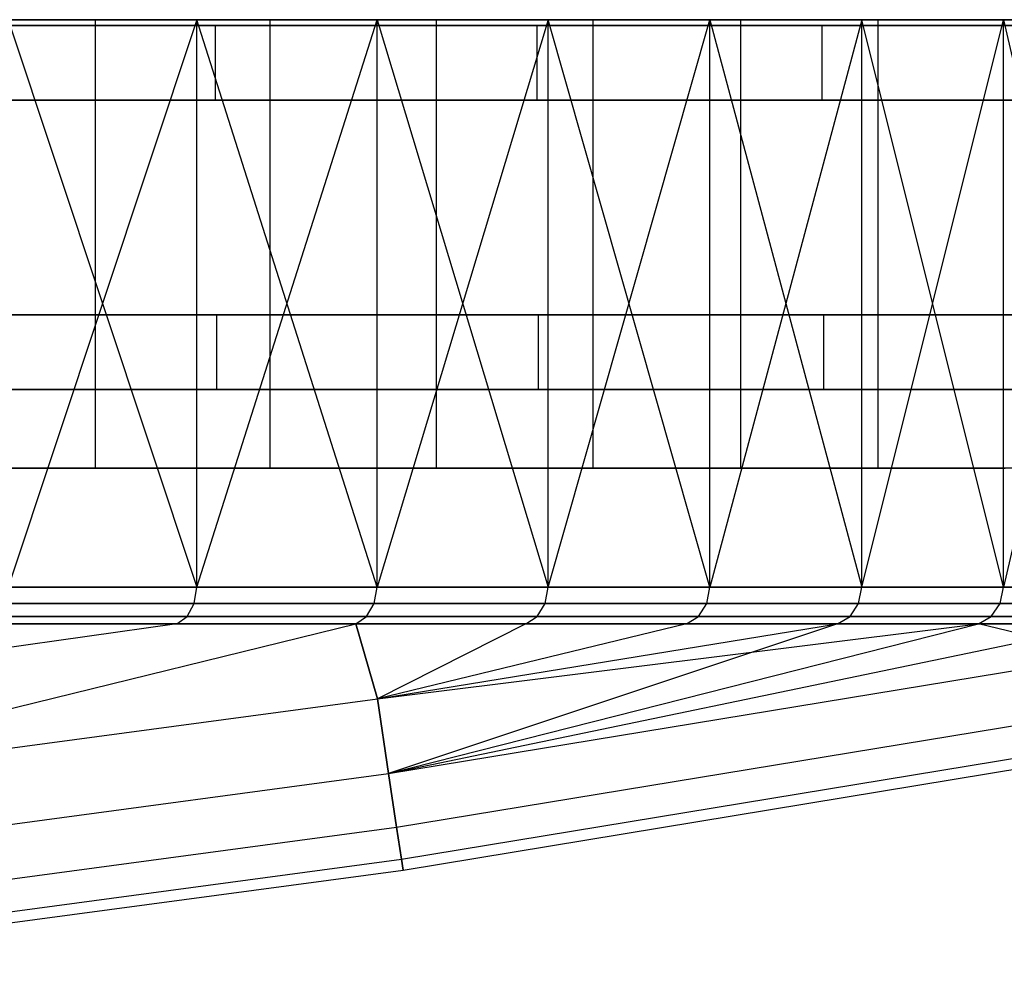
# Model space of a CAD drawing. Extents: x 0.03 to 5.34, y 0.01 to 1.62.
# Tile 32 of 33: x 4.4 to 4.92, y 0.1 to 0.6. Entities that reach past the tile are written whole.
import ezdxf

# ---------------------------------------------------------------- set-up
doc = ezdxf.new("R2010")
doc.units = 0
doc.header["$MEASUREMENT"] = 0
doc.layers.get('0').update_dxf_attribs({"color": 13, "linetype": 'CONTINUOUS'})

# ---------------------------------------------------------------- blocks, each defined once
blk = doc.blocks.new('LAMPA_KINKIET_MA_Y_STL_1')
at = {"color": 0}
for p, q in [((4.24111, 0.59646, 0.62846), (4.43804, 0.59646, 0.7937)), ((4.24111, 0.59646, 0.62846), (4.43804, 0.59646, 0.7937)), ((4.28865, 0.59646, 0.56569), (4.4916, 0.59646, 0.73598)), ((4.28865, 0.59646, 0.56569), (4.4916, 0.59646, 0.73598)), ((4.53009, 0.59646, 4.48463), (4.34164, 0.59646, 4.65948)), ((4.53009, 0.59646, 4.48463), (4.34164, 0.59646, 4.65948)), ((4.4916, 0.59646, 0.73598), (4.39225, 0.29749, 0.64831)), ((4.4916, 0.59646, 0.73598), (4.39225, 0.29749, 0.64831)), ((4.39225, 0.59646, 4.7198), (4.4916, 0.29749, 4.63213)), ((4.58646, 0.59646, 4.53961), (4.39225, 0.59646, 4.7198)), ((4.39225, 0.59646, 4.7198), (4.4916, 0.29749, 4.63213)), ((4.58646, 0.59646, 4.53961), (4.39225, 0.59646, 4.7198)), ((4.43804, 0.59646, 0.7937), (4.61755, 0.59646, 0.97774)), ((4.43804, 0.59646, 0.7937), (4.61755, 0.59646, 0.97774)), ((4.43804, 0.59646, 0.7937), (4.43804, 0.36024, 0.7937)), ((4.43804, 0.59646, 0.7937), (4.43804, 0.36024, 0.7937)), ((4.58646, 0.29749, 0.8285), (4.4916, 0.59646, 0.73598)), ((4.4916, 0.59646, 0.73598), (4.67658, 0.59646, 0.92564)), ((4.58646, 0.29749, 0.8285), (4.4916, 0.59646, 0.73598)), ((4.4916, 0.29749, 0.73598), (4.4916, 0.59646, 0.73598)), ((4.4916, 0.29749, 0.73598), (4.4916, 0.59646, 0.73598)), ((4.4916, 0.29749, 4.63213), (4.58646, 0.59646, 4.53961)), ((4.4916, 0.29749, 4.63213), (4.58646, 0.59646, 4.53961)), ((4.4916, 0.59646, 0.73598), (4.67658, 0.59646, 0.92564)), ((4.7002, 0.59646, 4.29187), (4.53009, 0.59646, 4.48463)), ((4.53009, 0.59646, 4.48463), (4.53009, 0.36024, 4.48463)), ((4.53009, 0.59646, 4.48463), (4.53009, 0.36024, 4.48463)), ((4.7002, 0.59646, 4.29187), (4.53009, 0.59646, 4.48463)), ((4.67658, 0.59646, 0.92564), (4.58646, 0.29749, 0.8285)), ((4.67658, 0.59646, 0.92564), (4.58646, 0.29749, 0.8285)), ((4.58646, 0.59646, 4.53961), (4.67658, 0.29749, 4.44247)), ((4.76176, 0.59646, 4.34097), (4.58646, 0.59646, 4.53961)), ((4.58646, 0.29749, 4.53961), (4.58646, 0.59646, 4.53961)), ((4.58646, 0.29749, 4.53961), (4.58646, 0.59646, 4.53961)), ((4.58646, 0.59646, 4.53961), (4.67658, 0.29749, 4.44247)), ((4.76176, 0.59646, 4.34097), (4.58646, 0.59646, 4.53961)), ((4.61755, 0.59646, 0.97774), (4.77783, 0.59646, 1.17873)), ((4.61755, 0.59646, 0.97774), (4.77783, 0.59646, 1.17873)), ((4.61755, 0.59646, 0.97774), (4.61755, 0.36024, 0.97774)), ((4.61755, 0.59646, 0.97774), (4.61755, 0.36024, 0.97774)), ((4.76176, 0.29749, 1.02714), (4.67658, 0.59646, 0.92564)), ((4.67658, 0.59646, 0.92564), (4.84176, 0.59646, 1.13277)), ((4.76176, 0.29749, 1.02714), (4.67658, 0.59646, 0.92564)), ((4.67658, 0.29749, 0.92564), (4.67658, 0.59646, 0.92564)), ((4.67658, 0.29749, 0.92564), (4.67658, 0.59646, 0.92564)), ((4.67658, 0.29749, 4.44247), (4.76176, 0.59646, 4.34097)), ((4.67658, 0.29749, 4.44247), (4.76176, 0.59646, 4.34097)), ((4.67658, 0.59646, 0.92564), (4.84176, 0.59646, 1.13277)), ((4.85026, 0.59646, 4.08314), (4.7002, 0.59646, 4.29187)), ((4.7002, 0.59646, 4.29187), (4.7002, 0.36024, 4.29187)), ((4.7002, 0.59646, 4.29187), (4.7002, 0.36024, 4.29187)), ((4.85026, 0.59646, 4.08314), (4.7002, 0.59646, 4.29187)), ((4.84176, 0.59646, 1.13277), (4.76176, 0.29749, 1.02714)), ((4.84176, 0.59646, 1.13277), (4.76176, 0.29749, 1.02714)), ((4.76176, 0.59646, 4.34097), (4.84176, 0.29749, 4.23534)), ((4.91641, 0.59646, 4.12586), (4.76176, 0.59646, 4.34097)), ((4.76176, 0.29749, 4.34097), (4.76176, 0.59646, 4.34097)), ((4.76176, 0.29749, 4.34097), (4.76176, 0.59646, 4.34097)), ((4.76176, 0.59646, 4.34097), (4.84176, 0.29749, 4.23534)), ((4.91641, 0.59646, 4.12586), (4.76176, 0.59646, 4.34097)), ((4.77783, 0.59646, 1.17873), (4.91731, 0.59646, 1.39469)), ((4.77783, 0.59646, 1.17873), (4.91731, 0.59646, 1.39469)), ((4.77783, 0.59646, 1.17873), (4.77783, 0.36024, 1.17873)), ((4.77783, 0.59646, 1.17873), (4.77783, 0.36024, 1.17873)), ((4.91641, 0.29749, 1.24225), (4.84176, 0.59646, 1.13277)), ((4.84176, 0.59646, 1.13277), (4.9855, 0.59646, 1.35532)), ((4.91641, 0.29749, 1.24225), (4.84176, 0.59646, 1.13277)), ((4.84176, 0.29749, 1.13277), (4.84176, 0.59646, 1.13277)), ((4.84176, 0.29749, 1.13277), (4.84176, 0.59646, 1.13277)), ((4.84176, 0.29749, 4.23534), (4.91641, 0.59646, 4.12586)), ((4.84176, 0.29749, 4.23534), (4.91641, 0.59646, 4.12586)), ((4.84176, 0.59646, 1.13277), (4.9855, 0.59646, 1.35532)), ((4.9788, 0.59646, 3.8605), (4.85026, 0.59646, 4.08314)), ((4.85026, 0.59646, 4.08314), (4.85026, 0.36024, 4.08314)), ((4.85026, 0.59646, 4.08314), (4.85026, 0.36024, 4.08314)), ((4.9788, 0.59646, 3.8605), (4.85026, 0.59646, 4.08314)), ((4.9855, 0.59646, 1.35532), (4.91641, 0.29749, 1.24225)), ((4.9855, 0.59646, 1.35532), (4.91641, 0.29749, 1.24225)), ((4.91641, 0.59646, 4.12586), (4.9855, 0.29749, 4.0128)), ((5.04887, 0.59646, 3.89643), (4.91641, 0.59646, 4.12586)), ((4.91641, 0.29749, 4.12586), (4.91641, 0.59646, 4.12586)), ((4.91641, 0.29749, 4.12586), (4.91641, 0.59646, 4.12586)), ((4.91641, 0.59646, 4.12586), (4.9855, 0.29749, 4.0128)), ((5.04887, 0.59646, 3.89643), (4.91641, 0.59646, 4.12586)), ((4.50187, 0.44092, 0.86624), (4.31494, 0.44092, 0.69682)), ((4.31494, 0.44092, 4.67129), (4.50187, 0.44092, 4.50187)), ((4.50187, 0.44092, 0.86624), (4.31494, 0.44092, 0.69682)), ((4.31494, 0.44092, 4.67129), (4.50187, 0.44092, 4.50187)), ((4.50187, 0.44092, 4.50187), (4.67129, 0.44092, 4.31494)), ((4.67129, 0.44092, 1.05317), (4.50187, 0.44092, 0.86624)), ((4.50187, 0.44092, 0.86624), (4.50187, 0.40155, 0.86624)), ((4.67129, 0.44092, 1.05317), (4.50187, 0.44092, 0.86624)), ((4.50187, 0.44092, 0.86624), (4.50187, 0.40155, 0.86624)), ((4.50187, 0.44092, 4.50187), (4.67129, 0.44092, 4.31494)), ((4.50187, 0.44092, 4.50187), (4.50187, 0.40155, 4.50187)), ((4.50187, 0.44092, 4.50187), (4.50187, 0.40155, 4.50187)), ((4.67129, 0.44092, 4.31494), (4.82158, 0.44092, 4.1123)), ((4.82158, 0.44092, 1.25581), (4.67129, 0.44092, 1.05317)), ((4.67129, 0.44092, 1.05317), (4.67129, 0.40155, 1.05317)), ((4.82158, 0.44092, 1.25581), (4.67129, 0.44092, 1.05317)), ((4.67129, 0.44092, 1.05317), (4.67129, 0.40155, 1.05317)), ((4.67129, 0.44092, 4.31494), (4.82158, 0.44092, 4.1123)), ((4.67129, 0.44092, 4.31494), (4.67129, 0.40155, 4.31494)), ((4.67129, 0.44092, 4.31494), (4.67129, 0.40155, 4.31494)), ((4.82158, 0.44092, 4.1123), (4.95128, 0.44092, 3.89591)), ((4.95128, 0.44092, 1.4722), (4.82158, 0.44092, 1.25581)), ((4.82158, 0.44092, 1.25581), (4.82158, 0.40155, 1.25581)), ((4.95128, 0.44092, 1.4722), (4.82158, 0.44092, 1.25581)), ((4.82158, 0.44092, 1.25581), (4.82158, 0.40155, 1.25581)), ((4.82158, 0.44092, 4.1123), (4.95128, 0.44092, 3.89591)), ((4.82158, 0.44092, 4.1123), (4.82158, 0.40155, 4.1123)), ((4.82158, 0.44092, 4.1123), (4.82158, 0.40155, 4.1123)), ((4.31494, 0.40155, 0.69682), (4.50187, 0.40155, 0.86624)), ((4.50187, 0.40155, 4.50187), (4.31494, 0.40155, 4.67129)), ((4.31494, 0.40155, 0.69682), (4.50187, 0.40155, 0.86624)), ((4.50187, 0.40155, 4.50187), (4.31494, 0.40155, 4.67129)), ((4.50187, 0.40155, 0.86624), (4.67129, 0.40155, 1.05317)), ((4.67129, 0.40155, 4.31494), (4.50187, 0.40155, 4.50187)), ((4.50187, 0.40155, 0.86624), (4.67129, 0.40155, 1.05317)), ((4.67129, 0.40155, 4.31494), (4.50187, 0.40155, 4.50187)), ((4.67129, 0.40155, 1.05317), (4.82158, 0.40155, 1.25581)), ((4.82158, 0.40155, 4.1123), (4.67129, 0.40155, 4.31494)), ((4.67129, 0.40155, 1.05317), (4.82158, 0.40155, 1.25581)), ((4.82158, 0.40155, 4.1123), (4.67129, 0.40155, 4.31494)), ((4.82158, 0.40155, 1.25581), (4.95128, 0.40155, 1.4722)), ((4.95128, 0.40155, 3.89591), (4.82158, 0.40155, 4.1123)), ((4.82158, 0.40155, 1.25581), (4.95128, 0.40155, 1.4722)), ((4.95128, 0.40155, 3.89591), (4.82158, 0.40155, 4.1123)), ((4.24111, 0.36024, 0.62846), (4.43804, 0.36024, 0.7937)), ((4.24111, 0.36024, 0.62846), (4.43804, 0.36024, 0.7937)), ((4.53009, 0.36024, 4.48463), (4.34164, 0.36024, 4.65948)), ((4.53009, 0.36024, 4.48463), (4.34164, 0.36024, 4.65948)), ((4.43804, 0.36024, 0.7937), (4.61755, 0.36024, 0.97774)), ((4.43804, 0.36024, 0.7937), (4.61755, 0.36024, 0.97774)), ((4.7002, 0.36024, 4.29187), (4.53009, 0.36024, 4.48463)), ((4.7002, 0.36024, 4.29187), (4.53009, 0.36024, 4.48463)), ((4.61755, 0.36024, 0.97774), (4.77783, 0.36024, 1.17873)), ((4.61755, 0.36024, 0.97774), (4.77783, 0.36024, 1.17873)), ((4.85026, 0.36024, 4.08314), (4.7002, 0.36024, 4.29187)), ((4.85026, 0.36024, 4.08314), (4.7002, 0.36024, 4.29187)), ((4.77783, 0.36024, 1.17873), (4.91731, 0.36024, 1.39469)), ((4.77783, 0.36024, 1.17873), (4.91731, 0.36024, 1.39469)), ((4.9788, 0.36024, 3.8605), (4.85026, 0.36024, 4.08314)), ((4.9788, 0.36024, 3.8605), (4.85026, 0.36024, 4.08314)), ((4.4916, 0.29749, 0.73598), (4.39225, 0.29749, 0.64831)), ((4.39225, 0.29749, 4.7198), (4.4916, 0.29749, 4.63213)), ((4.39225, 0.29749, 4.7198), (4.4916, 0.29749, 4.63213)), ((4.4916, 0.29749, 0.73598), (4.39225, 0.29749, 0.64831)), ((4.49024, 0.28884, 4.63066), (4.4916, 0.29749, 4.63213)), ((4.49024, 0.28884, 4.63066), (4.4916, 0.29749, 4.63213)), ((4.49024, 0.28884, 0.73745), (4.4916, 0.29749, 0.73598)), ((4.49024, 0.28884, 0.73745), (4.4916, 0.29749, 0.73598)), ((4.58646, 0.29749, 0.8285), (4.4916, 0.29749, 0.73598)), ((4.4916, 0.29749, 4.63213), (4.58646, 0.29749, 4.53961)), ((4.4916, 0.29749, 4.63213), (4.58646, 0.29749, 4.53961)), ((4.58646, 0.29749, 0.8285), (4.4916, 0.29749, 0.73598)), ((4.58502, 0.28884, 4.53821), (4.58646, 0.29749, 4.53961)), ((4.58502, 0.28884, 4.53821), (4.58646, 0.29749, 4.53961)), ((4.58502, 0.28884, 0.8299), (4.58646, 0.29749, 0.8285)), ((4.58502, 0.28884, 0.8299), (4.58646, 0.29749, 0.8285)), ((4.67658, 0.29749, 0.92564), (4.58646, 0.29749, 0.8285)), ((4.58646, 0.29749, 4.53961), (4.67658, 0.29749, 4.44247)), ((4.58646, 0.29749, 4.53961), (4.67658, 0.29749, 4.44247)), ((4.67658, 0.29749, 0.92564), (4.58646, 0.29749, 0.8285)), ((4.67508, 0.28884, 4.44115), (4.67658, 0.29749, 4.44247)), ((4.67508, 0.28884, 4.44115), (4.67658, 0.29749, 4.44247)), ((4.67508, 0.28884, 0.92696), (4.67658, 0.29749, 0.92564)), ((4.67508, 0.28884, 0.92696), (4.67658, 0.29749, 0.92564)), ((4.76176, 0.29749, 1.02714), (4.67658, 0.29749, 0.92564)), ((4.67658, 0.29749, 4.44247), (4.76176, 0.29749, 4.34097)), ((4.67658, 0.29749, 4.44247), (4.76176, 0.29749, 4.34097)), ((4.76176, 0.29749, 1.02714), (4.67658, 0.29749, 0.92564)), ((4.76019, 0.28884, 4.33972), (4.76176, 0.29749, 4.34097)), ((4.76019, 0.28884, 4.33972), (4.76176, 0.29749, 4.34097)), ((4.76019, 0.28884, 1.02839), (4.76176, 0.29749, 1.02714)), ((4.76019, 0.28884, 1.02839), (4.76176, 0.29749, 1.02714)), ((4.84176, 0.29749, 1.13277), (4.76176, 0.29749, 1.02714)), ((4.76176, 0.29749, 4.34097), (4.84176, 0.29749, 4.23534)), ((4.76176, 0.29749, 4.34097), (4.84176, 0.29749, 4.23534)), ((4.84176, 0.29749, 1.13277), (4.76176, 0.29749, 1.02714)), ((4.84014, 0.28884, 4.23417), (4.84176, 0.29749, 4.23534)), ((4.84014, 0.28884, 4.23417), (4.84176, 0.29749, 4.23534)), ((4.84014, 0.28884, 1.13394), (4.84176, 0.29749, 1.13277)), ((4.84014, 0.28884, 1.13394), (4.84176, 0.29749, 1.13277)), ((4.91641, 0.29749, 1.24225), (4.84176, 0.29749, 1.13277)), ((4.84176, 0.29749, 4.23534), (4.91641, 0.29749, 4.12586)), ((4.84176, 0.29749, 4.23534), (4.91641, 0.29749, 4.12586)), ((4.91641, 0.29749, 1.24225), (4.84176, 0.29749, 1.13277)), ((4.91472, 0.28884, 4.12477), (4.91641, 0.29749, 4.12586)), ((4.91472, 0.28884, 4.12477), (4.91641, 0.29749, 4.12586)), ((4.91472, 0.28884, 1.24334), (4.91641, 0.29749, 1.24225)), ((4.91472, 0.28884, 1.24334), (4.91641, 0.29749, 1.24225)), ((4.9855, 0.29749, 1.35532), (4.91641, 0.29749, 1.24225)), ((4.91641, 0.29749, 4.12586), (4.9855, 0.29749, 4.0128)), ((4.91641, 0.29749, 4.12586), (4.9855, 0.29749, 4.0128)), ((4.9855, 0.29749, 1.35532), (4.91641, 0.29749, 1.24225)), ((4.39096, 0.28884, 4.71827), (4.49024, 0.28884, 4.63066)), ((4.49024, 0.28884, 0.73745), (4.39096, 0.28884, 0.64984)), ((4.39096, 0.28884, 4.71827), (4.49024, 0.28884, 4.63066)), ((4.49024, 0.28884, 0.73745), (4.39096, 0.28884, 0.64984)), ((4.48643, 0.28195, 4.62655), (4.49024, 0.28884, 4.63066)), ((4.48643, 0.28195, 4.62655), (4.49024, 0.28884, 4.63066)), ((4.48643, 0.28195, 0.74156), (4.49024, 0.28884, 0.73745)), ((4.48643, 0.28195, 0.74156), (4.49024, 0.28884, 0.73745)), ((4.49024, 0.28884, 4.63066), (4.58502, 0.28884, 4.53821)), ((4.58502, 0.28884, 0.8299), (4.49024, 0.28884, 0.73745)), ((4.49024, 0.28884, 4.63066), (4.58502, 0.28884, 4.53821)), ((4.58502, 0.28884, 0.8299), (4.49024, 0.28884, 0.73745)), ((4.58101, 0.28195, 4.53429), (4.58502, 0.28884, 4.53821)), ((4.58101, 0.28195, 4.53429), (4.58502, 0.28884, 4.53821)), ((4.58101, 0.28195, 0.83382), (4.58502, 0.28884, 0.8299)), ((4.58101, 0.28195, 0.83382), (4.58502, 0.28884, 0.8299)), ((4.58502, 0.28884, 4.53821), (4.67508, 0.28884, 4.44115)), ((4.67508, 0.28884, 0.92696), (4.58502, 0.28884, 0.8299)), ((4.58502, 0.28884, 4.53821), (4.67508, 0.28884, 4.44115)), ((4.67508, 0.28884, 0.92696), (4.58502, 0.28884, 0.8299)), ((4.67088, 0.28195, 4.43744), (4.67508, 0.28884, 4.44115)), ((4.67088, 0.28195, 4.43744), (4.67508, 0.28884, 4.44115)), ((4.67088, 0.28195, 0.93067), (4.67508, 0.28884, 0.92696)), ((4.67088, 0.28195, 0.93067), (4.67508, 0.28884, 0.92696)), ((4.67508, 0.28884, 4.44115), (4.76019, 0.28884, 4.33972)), ((4.76019, 0.28884, 1.02839), (4.67508, 0.28884, 0.92696)), ((4.67508, 0.28884, 4.44115), (4.76019, 0.28884, 4.33972)), ((4.76019, 0.28884, 1.02839), (4.67508, 0.28884, 0.92696)), ((4.75581, 0.28195, 4.33622), (4.76019, 0.28884, 4.33972)), ((4.75581, 0.28195, 4.33622), (4.76019, 0.28884, 4.33972)), ((4.75581, 0.28195, 1.03189), (4.76019, 0.28884, 1.02839)), ((4.75581, 0.28195, 1.03189), (4.76019, 0.28884, 1.02839)), ((4.76019, 0.28884, 4.33972), (4.84014, 0.28884, 4.23417)), ((4.84014, 0.28884, 1.13394), (4.76019, 0.28884, 1.02839)), ((4.76019, 0.28884, 4.33972), (4.84014, 0.28884, 4.23417)), ((4.84014, 0.28884, 1.13394), (4.76019, 0.28884, 1.02839)), ((4.83559, 0.28195, 4.2309), (4.84014, 0.28884, 4.23417)), ((4.83559, 0.28195, 4.2309), (4.84014, 0.28884, 4.23417)), ((4.83559, 0.28195, 1.13721), (4.84014, 0.28884, 1.13394)), ((4.83559, 0.28195, 1.13721), (4.84014, 0.28884, 1.13394)), ((4.84014, 0.28884, 4.23417), (4.91472, 0.28884, 4.12477)), ((4.91472, 0.28884, 1.24334), (4.84014, 0.28884, 1.13394)), ((4.84014, 0.28884, 4.23417), (4.91472, 0.28884, 4.12477)), ((4.91472, 0.28884, 1.24334), (4.84014, 0.28884, 1.13394)), ((4.91002, 0.28195, 4.12173), (4.91472, 0.28884, 4.12477)), ((4.91002, 0.28195, 4.12173), (4.91472, 0.28884, 4.12477)), ((4.91002, 0.28195, 1.24638), (4.91472, 0.28884, 1.24334)), ((4.91002, 0.28195, 1.24638), (4.91472, 0.28884, 1.24334)), ((4.91472, 0.28884, 4.12477), (4.98377, 0.28884, 4.01179)), ((4.98377, 0.28884, 1.35632), (4.91472, 0.28884, 1.24334)), ((4.91472, 0.28884, 4.12477), (4.98377, 0.28884, 4.01179)), ((4.98377, 0.28884, 1.35632), (4.91472, 0.28884, 1.24334)), ((4.38736, 0.28195, 4.71398), (4.48643, 0.28195, 4.62655)), ((4.48643, 0.28195, 0.74156), (4.38736, 0.28195, 0.65413)), ((4.38736, 0.28195, 4.71398), (4.48643, 0.28195, 4.62655)), ((4.48643, 0.28195, 0.74156), (4.38736, 0.28195, 0.65413)), ((4.48094, 0.27822, 4.62064), (4.48643, 0.28195, 4.62655)), ((4.48094, 0.27822, 4.62064), (4.48643, 0.28195, 4.62655)), ((4.48094, 0.27822, 0.74747), (4.48643, 0.28195, 0.74156)), ((4.48094, 0.27822, 0.74747), (4.48643, 0.28195, 0.74156)), ((4.48643, 0.28195, 4.62655), (4.58101, 0.28195, 4.53429)), ((4.58101, 0.28195, 0.83382), (4.48643, 0.28195, 0.74156)), ((4.48643, 0.28195, 4.62655), (4.58101, 0.28195, 4.53429)), ((4.58101, 0.28195, 0.83382), (4.48643, 0.28195, 0.74156)), ((4.57524, 0.27822, 4.52866), (4.58101, 0.28195, 4.53429)), ((4.57524, 0.27822, 4.52866), (4.58101, 0.28195, 4.53429)), ((4.57524, 0.27822, 0.83945), (4.58101, 0.28195, 0.83382)), ((4.57524, 0.27822, 0.83945), (4.58101, 0.28195, 0.83382)), ((4.58101, 0.28195, 4.53429), (4.67088, 0.28195, 4.43744)), ((4.67088, 0.28195, 0.93067), (4.58101, 0.28195, 0.83382)), ((4.58101, 0.28195, 4.53429), (4.67088, 0.28195, 4.43744)), ((4.67088, 0.28195, 0.93067), (4.58101, 0.28195, 0.83382)), ((4.66484, 0.27822, 4.4321), (4.67088, 0.28195, 4.43744)), ((4.66484, 0.27822, 4.4321), (4.67088, 0.28195, 4.43744)), ((4.66484, 0.27822, 0.93601), (4.67088, 0.28195, 0.93067)), ((4.66484, 0.27822, 0.93601), (4.67088, 0.28195, 0.93067)), ((4.67088, 0.28195, 4.43744), (4.75581, 0.28195, 4.33622)), ((4.75581, 0.28195, 1.03189), (4.67088, 0.28195, 0.93067)), ((4.67088, 0.28195, 4.43744), (4.75581, 0.28195, 4.33622)), ((4.75581, 0.28195, 1.03189), (4.67088, 0.28195, 0.93067)), ((4.74951, 0.27822, 4.3312), (4.75581, 0.28195, 4.33622)), ((4.74951, 0.27822, 4.3312), (4.75581, 0.28195, 4.33622)), ((4.74951, 0.27822, 1.03691), (4.75581, 0.28195, 1.03189)), ((4.74951, 0.27822, 1.03691), (4.75581, 0.28195, 1.03189)), ((4.75581, 0.28195, 4.33622), (4.83559, 0.28195, 4.2309)), ((4.83559, 0.28195, 1.13721), (4.75581, 0.28195, 1.03189)), ((4.75581, 0.28195, 4.33622), (4.83559, 0.28195, 4.2309)), ((4.83559, 0.28195, 1.13721), (4.75581, 0.28195, 1.03189)), ((4.82904, 0.27822, 4.2262), (4.83559, 0.28195, 4.2309)), ((4.82904, 0.27822, 4.2262), (4.83559, 0.28195, 4.2309)), ((4.82904, 0.27822, 1.14191), (4.83559, 0.28195, 1.13721)), ((4.82904, 0.27822, 1.14191), (4.83559, 0.28195, 1.13721)), ((4.83559, 0.28195, 4.2309), (4.91002, 0.28195, 4.12173)), ((4.91002, 0.28195, 1.24638), (4.83559, 0.28195, 1.13721)), ((4.83559, 0.28195, 4.2309), (4.91002, 0.28195, 4.12173)), ((4.91002, 0.28195, 1.24638), (4.83559, 0.28195, 1.13721)), ((4.90324, 0.27822, 4.11736), (4.91002, 0.28195, 4.12173)), ((4.90324, 0.27822, 4.11736), (4.91002, 0.28195, 4.12173)), ((4.90324, 0.27822, 1.25075), (4.91002, 0.28195, 1.24638)), ((4.90324, 0.27822, 1.25075), (4.91002, 0.28195, 1.24638)), ((4.91002, 0.28195, 4.12173), (4.97891, 0.28195, 4.00899)), ((4.97891, 0.28195, 1.35912), (4.91002, 0.28195, 1.24638)), ((4.91002, 0.28195, 4.12173), (4.97891, 0.28195, 4.00899)), ((4.97891, 0.28195, 1.35912), (4.91002, 0.28195, 1.24638)), ((4.48094, 0.27822, 4.62064), (4.20207, 0.23871, 4.60015)), ((4.48094, 0.27822, 4.62064), (4.20207, 0.23871, 4.60015)), ((4.48094, 0.27822, 0.74747), (4.20207, 0.23871, 0.76797)), ((4.48094, 0.27822, 0.74747), (4.20207, 0.23871, 0.76797)), ((4.20814, 0.18782, 4.21896), (4.57524, 0.27822, 4.52866)), ((4.20814, 0.18782, 1.14915), (4.57524, 0.27822, 0.83945)), ((4.20814, 0.18782, 4.21896), (4.57524, 0.27822, 4.52866)), ((4.20814, 0.18782, 1.14915), (4.57524, 0.27822, 0.83945)), ((4.48094, 0.27822, 4.62064), (4.38218, 0.27822, 4.7078)), ((4.38218, 0.27822, 0.66031), (4.48094, 0.27822, 0.74747)), ((4.48094, 0.27822, 4.62064), (4.38218, 0.27822, 4.7078)), ((4.38218, 0.27822, 0.66031), (4.48094, 0.27822, 0.74747)), ((4.57524, 0.27822, 4.52866), (4.48094, 0.27822, 4.62064)), ((4.48094, 0.27822, 0.74747), (4.57524, 0.27822, 0.83945)), ((4.57524, 0.27822, 4.52866), (4.48094, 0.27822, 4.62064)), ((4.48094, 0.27822, 0.74747), (4.57524, 0.27822, 0.83945)), ((4.57524, 0.27822, 0.83945), (4.66484, 0.27822, 0.93601)), ((4.58664, 0.23871, 1.14915), (4.57524, 0.27822, 0.83945)), ((4.66484, 0.27822, 4.4321), (4.57524, 0.27822, 4.52866)), ((4.57524, 0.27822, 4.52866), (4.58664, 0.23871, 4.21896)), ((4.57524, 0.27822, 4.52866), (4.58664, 0.23871, 4.21896)), ((4.58664, 0.23871, 1.14915), (4.57524, 0.27822, 0.83945)), ((4.66484, 0.27822, 4.4321), (4.57524, 0.27822, 4.52866)), ((4.57524, 0.27822, 0.83945), (4.66484, 0.27822, 0.93601)), ((4.74951, 0.27822, 4.3312), (4.58664, 0.23871, 4.21896)), ((4.58664, 0.23871, 4.21896), (4.82904, 0.27822, 4.2262)), ((4.74951, 0.27822, 4.3312), (4.58664, 0.23871, 4.21896)), ((4.66484, 0.27822, 4.4321), (4.58664, 0.23871, 4.21896)), ((4.58664, 0.23871, 4.21896), (4.82904, 0.27822, 4.2262)), ((4.58664, 0.23871, 4.21896), (4.90324, 0.27822, 4.11736)), ((4.58664, 0.23871, 4.21896), (4.90324, 0.27822, 4.11736)), ((4.58664, 0.23871, 1.14915), (4.82904, 0.27822, 1.14191)), ((4.66484, 0.27822, 0.93601), (4.58664, 0.23871, 1.14915)), ((4.66484, 0.27822, 0.93601), (4.58664, 0.23871, 1.14915)), ((4.74951, 0.27822, 1.03691), (4.58664, 0.23871, 1.14915)), ((4.74951, 0.27822, 1.03691), (4.58664, 0.23871, 1.14915)), ((4.58664, 0.23871, 1.14915), (4.82904, 0.27822, 1.14191)), ((4.66484, 0.27822, 4.4321), (4.58664, 0.23871, 4.21896)), ((4.59254, 0.19924, 3.83642), (4.90324, 0.27822, 4.11736)), ((4.59254, 0.19924, 3.83642), (4.90324, 0.27822, 4.11736)), ((4.59254, 0.19924, 3.83642), (4.97193, 0.27822, 4.00496)), ((4.82904, 0.27822, 1.14191), (4.59254, 0.19924, 1.53169)), ((4.59254, 0.19924, 3.83642), (4.97193, 0.27822, 4.00496)), ((4.59254, 0.19924, 1.53169), (4.90324, 0.27822, 1.25075)), ((4.59254, 0.19924, 1.53169), (4.90324, 0.27822, 1.25075)), ((4.82904, 0.27822, 1.14191), (4.59254, 0.19924, 1.53169)), ((4.74951, 0.27822, 4.3312), (4.66484, 0.27822, 4.4321)), ((4.66484, 0.27822, 0.93601), (4.74951, 0.27822, 1.03691)), ((4.74951, 0.27822, 4.3312), (4.66484, 0.27822, 4.4321)), ((4.66484, 0.27822, 0.93601), (4.74951, 0.27822, 1.03691)), ((4.82904, 0.27822, 4.2262), (4.74951, 0.27822, 4.3312)), ((4.74951, 0.27822, 1.03691), (4.82904, 0.27822, 1.14191)), ((4.82904, 0.27822, 4.2262), (4.74951, 0.27822, 4.3312)), ((4.74951, 0.27822, 1.03691), (4.82904, 0.27822, 1.14191)), ((4.90324, 0.27822, 4.11736), (4.82904, 0.27822, 4.2262)), ((4.82904, 0.27822, 1.14191), (4.90324, 0.27822, 1.25075)), ((4.90324, 0.27822, 4.11736), (4.82904, 0.27822, 4.2262)), ((4.82904, 0.27822, 1.14191), (4.90324, 0.27822, 1.25075)), ((4.97193, 0.27822, 4.00496), (4.90324, 0.27822, 4.11736)), ((4.90324, 0.27822, 1.25075), (4.97193, 0.27822, 1.36315)), ((4.97054, 0.26154, 1.53169), (4.90324, 0.27822, 1.25075)), ((4.97054, 0.26154, 1.53169), (4.90324, 0.27822, 1.25075)), ((4.97193, 0.27822, 4.00496), (4.90324, 0.27822, 4.11736)), ((4.90324, 0.27822, 1.25075), (4.97193, 0.27822, 1.36315)), ((4.59254, 0.19924, 3.83642), (4.97054, 0.26154, 3.83642)), ((4.59254, 0.19924, 3.83642), (4.97054, 0.26154, 3.83642)), ((4.59254, 0.19924, 1.53169), (4.97054, 0.26154, 1.53169)), ((4.59254, 0.19924, 1.53169), (4.97054, 0.26154, 1.53169)), ((4.20814, 0.18782, 4.21896), (4.58664, 0.23871, 4.21896)), ((4.20814, 0.18782, 4.21896), (4.58664, 0.23871, 4.21896)), ((4.20814, 0.18782, 1.14915), (4.58664, 0.23871, 1.14915)), ((4.20814, 0.18782, 1.14915), (4.58664, 0.23871, 1.14915)), ((4.58664, 0.23871, 4.21896), (4.59254, 0.19924, 3.83642)), ((4.59254, 0.19924, 1.53169), (4.58664, 0.23871, 1.14915)), ((4.58664, 0.23871, 4.21896), (4.59254, 0.19924, 3.83642)), ((4.59254, 0.19924, 1.53169), (4.58664, 0.23871, 1.14915)), ((4.59677, 0.17102, 3.45286), (4.97559, 0.23346, 3.45286)), ((4.59677, 0.17102, 3.45286), (4.97559, 0.23346, 3.45286)), ((4.59677, 0.17102, 1.91525), (4.97559, 0.23346, 1.91525)), ((4.59677, 0.17102, 1.91525), (4.97559, 0.23346, 1.91525)), ((4.5993, 0.15408, 3.06863), (4.97863, 0.2166, 3.06863)), ((4.5993, 0.15408, 3.06863), (4.97863, 0.2166, 3.06863)), ((4.5993, 0.15408, 2.29948), (4.97863, 0.2166, 2.29948)), ((4.5993, 0.15408, 2.29948), (4.97863, 0.2166, 2.29948)), ((4.60015, 0.14844, 2.68406), (4.97964, 0.21098, 2.68406)), ((4.60015, 0.14844, 2.68406), (4.97964, 0.21098, 2.68406)), ((4.21287, 0.14819, 3.83642), (4.59254, 0.19924, 3.83642)), ((4.21287, 0.14819, 3.83642), (4.59254, 0.19924, 3.83642)), ((4.21287, 0.14819, 1.53169), (4.59254, 0.19924, 1.53169)), ((4.21287, 0.14819, 1.53169), (4.59254, 0.19924, 1.53169)), ((4.59254, 0.19924, 3.83642), (4.59677, 0.17102, 3.45286)), ((4.59677, 0.17102, 1.91525), (4.59254, 0.19924, 1.53169)), ((4.59254, 0.19924, 3.83642), (4.59677, 0.17102, 3.45286)), ((4.59677, 0.17102, 1.91525), (4.59254, 0.19924, 1.53169)), ((4.21625, 0.11986, 3.45286), (4.59677, 0.17102, 3.45286)), ((4.21625, 0.11986, 3.45286), (4.59677, 0.17102, 3.45286)), ((4.21625, 0.11986, 1.91525), (4.59677, 0.17102, 1.91525)), ((4.21625, 0.11986, 1.91525), (4.59677, 0.17102, 1.91525)), ((4.59677, 0.17102, 3.45286), (4.5993, 0.15408, 3.06863)), ((4.5993, 0.15408, 2.29948), (4.59677, 0.17102, 1.91525)), ((4.59677, 0.17102, 3.45286), (4.5993, 0.15408, 3.06863)), ((4.5993, 0.15408, 2.29948), (4.59677, 0.17102, 1.91525)), ((4.21828, 0.10286, 3.06863), (4.5993, 0.15408, 3.06863)), ((4.21828, 0.10286, 3.06863), (4.5993, 0.15408, 3.06863)), ((4.21828, 0.10286, 2.29948), (4.5993, 0.15408, 2.29948)), ((4.21828, 0.10286, 2.29948), (4.5993, 0.15408, 2.29948)), ((4.5993, 0.15408, 3.06863), (4.60015, 0.14844, 2.68406)), ((4.60015, 0.14844, 2.68406), (4.5993, 0.15408, 2.29948)), ((4.5993, 0.15408, 3.06863), (4.60015, 0.14844, 2.68406)), ((4.60015, 0.14844, 2.68406), (4.5993, 0.15408, 2.29948)), ((4.21896, 0.09719, 2.68406), (4.60015, 0.14844, 2.68406)), ((4.21896, 0.09719, 2.68406), (4.60015, 0.14844, 2.68406))]:
    blk.add_line(p, q, dxfattribs=at)

msp = doc.modelspace()

# ---------------------------------------------------------------- linework, layer by layer
at = {"color": 0}
for p, q in [((4.31436, 0.59334, 4.67059), (4.50122, 0.59334, 4.50122)), ((4.50122, 0.59334, 0.86689), (4.31436, 0.59334, 0.69752)), ((4.50122, 0.59334, 0.86689), (4.31436, 0.59334, 0.69752)), ((4.31436, 0.59334, 4.67059), (4.50122, 0.59334, 4.50122)), ((4.50122, 0.59334, 4.50122), (4.67059, 0.59334, 4.31436)), ((4.67059, 0.59334, 1.05375), (4.50122, 0.59334, 0.86689)), ((4.67059, 0.59334, 1.05375), (4.50122, 0.59334, 0.86689)), ((4.50122, 0.59334, 0.86689), (4.50122, 0.55397, 0.86689)), ((4.50122, 0.59334, 0.86689), (4.50122, 0.55397, 0.86689)), ((4.50122, 0.59334, 4.50122), (4.50122, 0.55397, 4.50122)), ((4.50122, 0.59334, 4.50122), (4.67059, 0.59334, 4.31436)), ((4.50122, 0.59334, 4.50122), (4.50122, 0.55397, 4.50122)), ((4.67059, 0.59334, 4.31436), (4.82082, 0.59334, 4.11179)), ((4.82082, 0.59334, 1.25632), (4.67059, 0.59334, 1.05375)), ((4.67059, 0.59334, 1.05375), (4.67059, 0.55397, 1.05375)), ((4.67059, 0.59334, 4.31436), (4.67059, 0.55397, 4.31436)), ((4.82082, 0.59334, 1.25632), (4.67059, 0.59334, 1.05375)), ((4.67059, 0.59334, 1.05375), (4.67059, 0.55397, 1.05375)), ((4.67059, 0.59334, 4.31436), (4.82082, 0.59334, 4.11179)), ((4.67059, 0.59334, 4.31436), (4.67059, 0.55397, 4.31436)), ((4.82082, 0.59334, 4.11179), (4.95047, 0.59334, 3.89548)), ((4.95047, 0.59334, 1.47263), (4.82082, 0.59334, 1.25632)), ((4.82082, 0.59334, 4.11179), (4.95047, 0.59334, 3.89548)), ((4.82082, 0.59334, 4.11179), (4.82082, 0.55397, 4.11179)), ((4.82082, 0.59334, 1.25632), (4.82082, 0.55397, 1.25632)), ((4.82082, 0.59334, 4.11179), (4.82082, 0.55397, 4.11179)), ((4.95047, 0.59334, 1.47263), (4.82082, 0.59334, 1.25632)), ((4.82082, 0.59334, 1.25632), (4.82082, 0.55397, 1.25632)), ((4.50122, 0.55397, 4.50122), (4.31436, 0.55397, 4.67059)), ((4.31436, 0.55397, 0.69752), (4.50122, 0.55397, 0.86689)), ((4.31436, 0.55397, 0.69752), (4.50122, 0.55397, 0.86689)), ((4.50122, 0.55397, 4.50122), (4.31436, 0.55397, 4.67059)), ((4.67059, 0.55397, 4.31436), (4.50122, 0.55397, 4.50122)), ((4.50122, 0.55397, 0.86689), (4.67059, 0.55397, 1.05375)), ((4.50122, 0.55397, 0.86689), (4.67059, 0.55397, 1.05375)), ((4.67059, 0.55397, 4.31436), (4.50122, 0.55397, 4.50122)), ((4.82082, 0.55397, 4.11179), (4.67059, 0.55397, 4.31436)), ((4.67059, 0.55397, 1.05375), (4.82082, 0.55397, 1.25632)), ((4.67059, 0.55397, 1.05375), (4.82082, 0.55397, 1.25632)), ((4.82082, 0.55397, 4.11179), (4.67059, 0.55397, 4.31436)), ((4.95047, 0.55397, 3.89548), (4.82082, 0.55397, 4.11179)), ((4.82082, 0.55397, 1.25632), (4.95047, 0.55397, 1.47263)), ((4.95047, 0.55397, 3.89548), (4.82082, 0.55397, 4.11179)), ((4.82082, 0.55397, 1.25632), (4.95047, 0.55397, 1.47263))]:
    msp.add_line(p, q, dxfattribs=at)

# ---------------------------------------------------------------- block references
msp.add_blockref('LAMPA_KINKIET_MA_Y_STL_1', (0, 0), dxfattribs=at)

doc.saveas('drawing.dxf')
